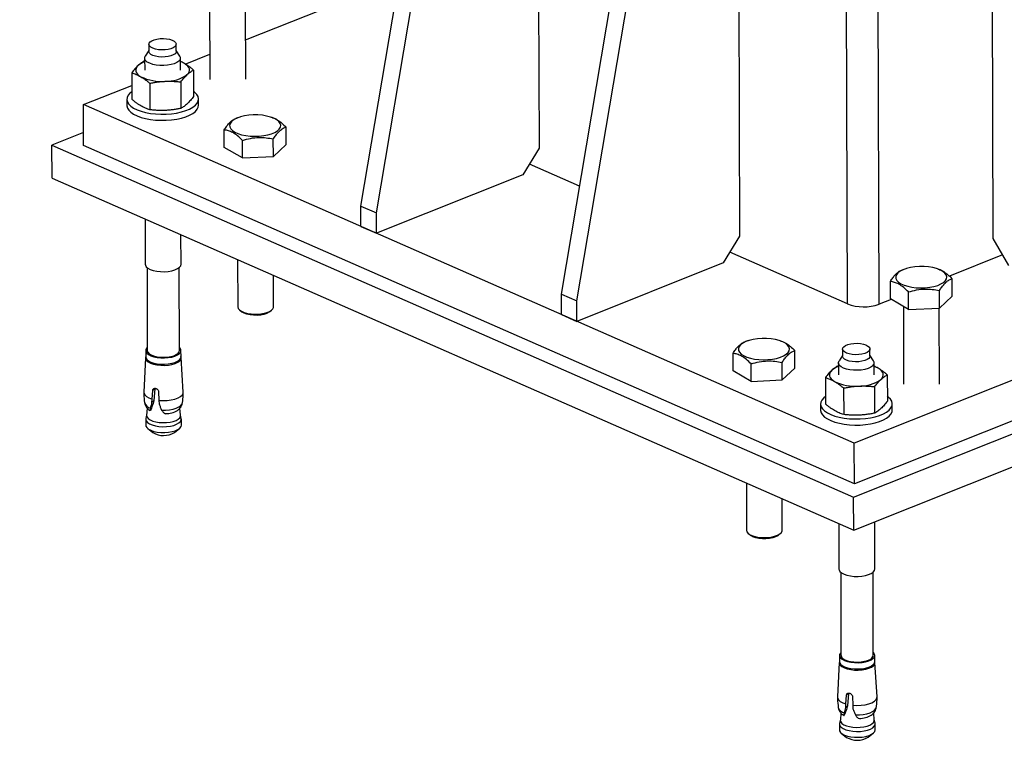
# Model space of a CAD drawing. Header units: millimetres. Extents: x 5 to 589, y 5 to 415.
# Tile 50 of 95: x 506 to 528, y 134 to 150. Entities that reach past the tile are written whole.
import ezdxf

# ---------------------------------------------------------------- set-up
doc = ezdxf.new("R2010")
doc.units = ezdxf.units.MM
doc.layers.add('NOTES', color=6, linetype='Continuous')
doc.layers.add('TRAIT-FORT', color=4, linetype='Continuous', lineweight=25)
doc.dimstyles.new('SLDDIMSTYLE7', dxfattribs={"dimtxt": 0.18, "dimasz": 1, "dimexe": 0, "dimexo": 0.0625, "dimgap": 0, "dimtad": 0, "dimtih": 1, "dimtoh": 1, "dimdec": 0, "dimrnd": 1e-09, "dimzin": 0, "dimdsep": 46, "dimtxsty": 'Standard', "dimblk1": 'DOT', "dimblk2": 'DOT', "dimsah": 1, "dimcen": 0.09, "dimadec": 0, "dimazin": 0, "dimtfac": 1, "dimtdec": 0, "dimtofl": 0, "dimtmove": 0, "dimatfit": 3, "dimldrblk": 'DOT', "dimfxl": 0, "dimfrac": 2, "dimtolj": 1, "dimtzin": 0, "dimarcsym": 0})

# ---------------------------------------------------------------- blocks, each defined once
blk = doc.blocks.new('_Dot')
at = {"color": 0, "linetype": 'ByBlock', "lineweight": -2}
blk.add_line((-0.5, 0), (-1, 0), dxfattribs=at)
at = {"color": 0, "linetype": 'ByBlock', "const_width": 0.5}
blk.add_lwpolyline([(-0.25, 0, 1), (0.25, 0, 1)], format="xyb", close=True, dxfattribs=at)

msp = doc.modelspace()

# ---------------------------------------------------------------- linework, layer by layer
at = {"layer": 'TRAIT-FORT', "color": 4, "linetype": 'Continuous', "lineweight": 25}
for p, q in [((524.8052, 143.3258), (524.7423, 165.9962)), ((525.512, 143.3194), (525.4491, 165.9899)), ((513.9525, 145.5046), (517.1699, 164.519)), ((517.8767, 164.5126), (517.9259, 146.8003)), ((514.2964, 145.3536), (517.5138, 164.368)), ((518.4233, 143.5414), (521.6406, 162.5558)), ((522.3475, 162.5494), (522.3966, 144.8371)), ((518.7672, 143.3904), (521.9845, 162.4047)), ((528.0022, 162.4986), (528.0514, 144.7863)), ((511.38, 149.2103), (514.2966, 150.3728)), ((510.5777, 150.0639), (510.5825, 148.3305)), ((511.3825, 148.3327), (511.3778, 150.0279)), ((509.2223, 148.9728), (509.142, 148.8498)), ((509.2219, 149.1145), (509.2223, 148.9556)), ((509.8323, 148.9573), (509.8319, 149.1162)), ((509.9133, 148.852), (509.8323, 148.9745)), ((509.1279, 148.7433), (509.1234, 148.7425)), ((509.1278, 148.8054), (509.1285, 148.5375)), ((509.9285, 148.5397), (509.9278, 148.8077)), ((510.0351, 148.6742), (510.5809, 148.8917)), ((508.8393, 148.4775), (508.8409, 147.8886)), ((510.2179, 148.5391), (510.2195, 147.9502)), ((509.9337, 148.2742), (509.9354, 147.6852)), ((507.7636, 147.7688), (508.8401, 148.1978)), ((509.2445, 148.2434), (509.2461, 147.6544)), ((508.7303, 147.8869), (508.7307, 147.7507)), ((510.3307, 147.7551), (510.3303, 147.8914)), ((524.9586, 140.2179), (507.7636, 147.7688)), ((507.7661, 146.8604), (507.7636, 147.7688)), ((511.2485, 147.4901), (511.18, 147.4683)), ((511.9715, 147.481), (511.9362, 147.492)), ((543.106, 147.4514), (524.9586, 140.2179)), ((510.9048, 146.816), (510.9037, 147.2057)), ((512.2834, 146.8776), (512.2823, 147.2673)), ((507.7653, 147.1482), (507.0592, 146.8668)), ((511.31, 146.5818), (511.3089, 146.9716)), ((511.9993, 146.6126), (511.9982, 147.0024)), ((507.0592, 146.8668), (524.9421, 139.0139)), ((507.0613, 146.131), (507.0592, 146.8668)), ((524.9612, 139.3095), (507.7661, 146.8604)), ((511.31, 146.5818), (510.9048, 146.816)), ((511.9993, 146.6126), (512.2834, 146.8776)), ((517.9259, 146.8003), (517.5642, 146.2014)), ((511.31, 146.5818), (511.9993, 146.6126)), ((524.9421, 139.0139), (543.8153, 146.5367)), ((543.1085, 146.5431), (524.9612, 139.3095)), ((518.8307, 145.9493), (517.7094, 146.4418)), ((507.0613, 146.131), (524.9442, 138.2781)), ((517.5642, 146.2014), (514.2977, 144.8994)), ((524.9442, 138.2781), (543.8174, 145.801)), ((513.9525, 145.5046), (514.2964, 145.3536)), ((513.9538, 145.0504), (513.9525, 145.5046)), ((509.1377, 145.2192), (509.1405, 144.2093)), ((514.2977, 144.8994), (514.2964, 145.3536)), ((513.9538, 145.0504), (514.2977, 144.8994)), ((509.9405, 144.2115), (509.9387, 144.8675)), ((522.3966, 144.8371), (522.0349, 144.2382)), ((528.0514, 144.7863), (528.3966, 144.1811)), ((511.2011, 144.3131), (511.204, 143.2623)), ((524.8052, 143.3258), (522.1801, 144.4785)), ((528.2627, 144.4158), (527.0798, 143.9443)), ((509.1807, 144.1365), (509.1859, 142.2838)), ((509.9059, 142.2858), (509.9007, 144.1385)), ((522.0349, 144.2382), (518.7684, 142.9362)), ((526.107, 144.1098), (526.0386, 144.0879)), ((526.8301, 144.1006), (526.7947, 144.1117)), ((512.004, 143.2645), (512.0021, 143.9614)), ((527.142, 143.4972), (527.1409, 143.887)), ((525.7634, 143.4356), (525.7623, 143.8254)), ((518.4233, 143.5414), (518.7672, 143.3904)), ((518.4245, 143.0872), (518.4233, 143.5414)), ((525.7798, 143.4262), (525.512, 143.3194)), ((526.1686, 143.2015), (525.7634, 143.4356)), ((526.1686, 143.2015), (526.1675, 143.5913)), ((526.8578, 143.2323), (526.8568, 143.6221)), ((526.8578, 143.2323), (527.142, 143.4972)), ((518.7684, 142.9362), (518.7672, 143.3904)), ((526.0532, 143.2681), (526.058, 141.5347)), ((526.1686, 143.2015), (526.8578, 143.2323)), ((526.858, 141.5369), (526.8533, 143.2321)), ((511.2492, 143.1854), (511.2981, 143.1462)), ((511.9106, 143.1479), (511.9593, 143.1874)), ((518.4245, 143.0872), (518.7684, 142.9362)), ((522.5972, 142.5065), (522.5288, 142.4847)), ((523.3203, 142.4974), (523.2849, 142.5085)), ((509.1484, 142.1242), (509.1063, 141.3565)), ((509.1534, 142.2837), (509.1538, 142.1429)), ((509.9388, 142.1451), (509.9384, 142.2858)), ((509.9906, 141.3589), (509.9442, 142.1264)), ((522.2536, 141.8324), (522.2525, 142.2221)), ((523.6321, 141.894), (523.6311, 142.2838)), ((524.6979, 142.177), (524.6175, 142.054)), ((524.6975, 142.3187), (524.6979, 142.1598)), ((525.3079, 142.1615), (525.3075, 142.3204)), ((525.3889, 142.0562), (525.3079, 142.1787)), ((522.6587, 141.5983), (522.6576, 141.988)), ((523.348, 141.6291), (523.3469, 142.0188)), ((523.348, 141.6291), (523.6321, 141.894)), ((524.6035, 141.9475), (524.599, 141.9467)), ((524.6033, 142.0096), (524.6041, 141.7417)), ((525.4041, 141.7439), (525.4033, 142.0119)), ((522.6587, 141.5983), (522.2536, 141.8324)), ((524.3149, 141.6817), (524.3165, 141.0928)), ((525.6934, 141.7434), (525.6951, 141.1544)), ((522.6587, 141.5983), (523.348, 141.6291)), ((525.4093, 141.4784), (525.4109, 140.8894)), ((509.2936, 141.2015), (509.3069, 141.3943)), ((509.3527, 141.437), (509.3069, 141.3943)), ((509.3527, 141.437), (509.3316, 141.1618)), ((509.4403, 141.3695), (509.4471, 141.1729)), ((524.72, 141.4476), (524.7217, 140.8586)), ((509.2917, 141.1245), (509.2936, 141.2015)), ((509.3316, 141.1618), (509.2917, 141.1245)), ((509.4471, 141.1729), (509.4535, 141.0945)), ((524.2059, 141.0911), (524.2063, 140.9549)), ((525.8063, 140.9593), (525.8059, 141.0956)), ((509.1715, 140.845), (509.1543, 140.7678)), ((509.1835, 140.9997), (509.1711, 140.8403)), ((509.2485, 140.9422), (509.2364, 140.9501)), ((509.2495, 140.9433), (509.2511, 140.9452)), ((509.2497, 140.943), (509.2529, 140.946)), ((509.2511, 140.9452), (509.2598, 140.9533)), ((509.2598, 140.9533), (509.2527, 140.9463)), ((509.5699, 140.8859), (509.5964, 140.8775)), ((509.9287, 140.8424), (509.9153, 141.0022)), ((509.9458, 140.77), (509.9283, 140.8471)), ((509.1526, 140.7522), (509.153, 140.6214)), ((509.948, 140.6236), (509.9476, 140.7544)), ((509.1978, 140.545), (509.309, 140.4558)), ((509.7928, 140.4572), (509.9035, 140.5469)), ((524.9612, 139.3095), (524.9586, 140.2179)), ((522.5499, 139.3295), (522.5528, 138.2787)), ((523.3528, 138.281), (523.3509, 138.9778)), ((524.9442, 138.2781), (524.9421, 139.0139)), ((524.6133, 138.4234), (524.6161, 137.4135)), ((525.4161, 137.4157), (525.4132, 138.4651)), ((522.5979, 138.2018), (522.6469, 138.1626)), ((523.2594, 138.1643), (523.3081, 138.2038)), ((524.6563, 137.3407), (524.6614, 135.488)), ((525.3814, 135.49), (525.3763, 137.3427)), ((524.624, 135.3284), (524.5818, 134.5607)), ((524.6289, 135.4879), (524.6293, 135.3471)), ((525.4143, 135.3493), (525.4139, 135.4901)), ((525.4662, 134.5632), (525.4197, 135.3306)), ((524.8283, 134.6412), (524.7825, 134.5985)), ((524.8283, 134.6412), (524.8071, 134.366)), ((524.7692, 134.4057), (524.7825, 134.5985)), ((524.9159, 134.5737), (524.9227, 134.3772)), ((524.6591, 134.2039), (524.6467, 134.0445)), ((524.7672, 134.3288), (524.7692, 134.4057)), ((524.8071, 134.366), (524.7672, 134.3288)), ((524.9227, 134.3772), (524.9291, 134.2987)), ((525.4042, 134.0466), (525.3909, 134.2064)), ((524.647, 134.0492), (524.6299, 133.972)), ((524.7241, 134.1464), (524.712, 134.1543)), ((524.725, 134.1475), (524.7267, 134.1494)), ((524.7253, 134.1472), (524.7285, 134.1502)), ((524.7267, 134.1494), (524.7354, 134.1575)), ((524.7354, 134.1575), (524.7283, 134.1505)), ((525.0455, 134.0901), (525.072, 134.0817)), ((525.4214, 133.9742), (525.4038, 134.0513)), ((524.6282, 133.9564), (524.6285, 133.8256)), ((525.4235, 133.8278), (525.4232, 133.9586)), ((524.6734, 133.7492), (524.7846, 133.66)), ((525.2684, 133.6614), (525.3791, 133.7512))]:
    msp.add_line(p, q, dxfattribs=at)
at = {"layer": 'TRAIT-FORT', "color": 4, "linetype": 'Continuous', "lineweight": 25, "flags": 128}
for points in [[(509.8051, 149.0637), (509.7671, 149.0373), (509.7151, 149.0154), (509.6522, 148.9993), (509.582, 148.99), (509.5086, 148.988), (509.4363, 148.9934), (509.3692, 149.0058), (509.3113, 149.0246), (509.2659, 149.0487), (509.2357, 149.0767), (509.2225, 149.1069), (509.2269, 149.1376), (509.2487, 149.1671), (509.2868, 149.1935), (509.3387, 149.2153), (509.4016, 149.2314), (509.4718, 149.2407), (509.5452, 149.2428), (509.6175, 149.2374), (509.6846, 149.2249), (509.7425, 149.2061), (509.7879, 149.182), (509.8181, 149.154), (509.8313, 149.1238), (509.8269, 149.0931), (509.8051, 149.0637)], [(509.8323, 148.9573), (509.8274, 148.9341), (509.8055, 148.9047), (509.7675, 148.8783), (509.7155, 148.8565), (509.6526, 148.8404), (509.5824, 148.8311), (509.509, 148.829), (509.4367, 148.8344), (509.3696, 148.8469), (509.3118, 148.8657), (509.2664, 148.8898), (509.2362, 148.9178), (509.2229, 148.948), (509.2223, 148.9556)], [(509.8926, 148.7388), (509.8488, 148.7075), (509.79, 148.6808), (509.7189, 148.66), (509.6389, 148.6461), (509.5537, 148.6397), (509.4673, 148.641), (509.3837, 148.6501), (509.3069, 148.6666), (509.2403, 148.6895), (509.1873, 148.718), (509.1501, 148.7506), (509.1306, 148.7858), (509.1297, 148.8219), (509.142, 148.8498)], [(510.0152, 148.6865), (509.9653, 148.7117), (509.928, 148.7267)], [(508.9813, 148.6402), (508.9539, 148.6094), (508.9362, 148.5774), (508.9288, 148.5447), (508.9316, 148.5119), (508.9446, 148.4796), (508.9676, 148.4482), (509.0002, 148.4184), (509.0418, 148.3907)], [(510.0757, 148.4369), (510.1032, 148.4677), (510.1208, 148.4998), (510.1282, 148.5325), (510.1254, 148.5653), (510.1124, 148.5976), (510.0894, 148.6289), (510.0568, 148.6587), (510.0152, 148.6865)], [(508.8405, 148.057), (508.8007, 148.0247), (508.7599, 147.9776), (508.7364, 147.9285), (508.7306, 147.8785), (508.7426, 147.8288), (508.7723, 147.7804), (508.8189, 147.7345), (508.8814, 147.692), (508.9583, 147.6539), (509.0481, 147.621), (509.1486, 147.5942), (509.2577, 147.5739), (509.3728, 147.5607), (509.4915, 147.5548), (509.611, 147.5564), (509.7287, 147.5654), (509.842, 147.5817), (509.9483, 147.6048), (510.0453, 147.6343), (510.1308, 147.6694), (510.2029, 147.7095), (510.2599, 147.7536), (510.3007, 147.8007), (510.3242, 147.8498), (510.33, 147.8997), (510.318, 147.9495), (510.2883, 147.9978), (510.2417, 148.0438), (510.2192, 148.0608)], [(508.7307, 147.7507), (508.731, 147.7423), (508.743, 147.6925), (508.7727, 147.6442), (508.8193, 147.5982), (508.8817, 147.5557), (508.9587, 147.5176), (509.0485, 147.4848), (509.149, 147.4579), (509.258, 147.4377), (509.3732, 147.4245), (509.4918, 147.4186), (509.6114, 147.4202), (509.7291, 147.4292), (509.8424, 147.4454), (509.9487, 147.4685), (510.0457, 147.498), (510.1312, 147.5332), (510.2033, 147.5732), (510.2603, 147.6173), (510.3011, 147.6644), (510.3246, 147.7135), (510.3307, 147.7551)], [(511.073, 147.3975), (511.0396, 147.357), (511.024, 147.3148), (511.0267, 147.2721), (511.0475, 147.2303), (511.0859, 147.1907), (511.1406, 147.1548), (511.2099, 147.1235), (511.2914, 147.0979), (511.3826, 147.0789), (511.4806, 147.0669), (511.5822, 147.0626), (511.6841, 147.0658), (511.7831, 147.0766), (511.876, 147.0947), (511.9598, 147.1193), (512.0318, 147.1499), (512.0896, 147.1852), (512.1316, 147.2243), (512.1562, 147.2658), (512.1626, 147.3085), (512.1508, 147.3509), (512.1211, 147.3917), (512.0743, 147.4296), (512.0121, 147.4634), (511.9364, 147.492), (511.8497, 147.5144), (511.7547, 147.5299), (511.6545, 147.5381), (511.5523, 147.5387), (511.4515, 147.5316), (511.3551, 147.5171), (511.2665, 147.4956), (511.1883, 147.468), (511.1231, 147.4349), (511.073, 147.3975)], [(509.1405, 144.2093), (509.1434, 144.1896), (509.1629, 144.1544), (509.2, 144.1218), (509.2531, 144.0934), (509.3196, 144.0704), (509.3965, 144.054), (509.4801, 144.0449), (509.5665, 144.0435), (509.6517, 144.05), (509.7317, 144.0639), (509.8027, 144.0847), (509.8615, 144.1113), (509.9053, 144.1426)], [(509.9053, 144.1426), (509.9321, 144.1771), (509.9405, 144.2115)], [(525.9316, 144.0172), (525.8982, 143.9767), (525.8826, 143.9344), (525.8853, 143.8917), (525.9061, 143.8499), (525.9445, 143.8104), (525.9992, 143.7744), (526.0685, 143.7431), (526.15, 143.7176), (526.2412, 143.6985), (526.3392, 143.6866), (526.4408, 143.6822), (526.5427, 143.6855), (526.6417, 143.6963), (526.7346, 143.7143), (526.8184, 143.739), (526.8904, 143.7695), (526.9482, 143.8049), (526.9901, 143.844), (527.0147, 143.8855), (527.0212, 143.9282), (527.0094, 143.9706), (526.9796, 144.0114), (526.9329, 144.0493), (526.8707, 144.0831), (526.795, 144.1116), (526.7083, 144.134), (526.6133, 144.1496), (526.5131, 144.1578), (526.4109, 144.1583), (526.3101, 144.1512), (526.2137, 144.1367), (526.125, 144.1153), (526.0469, 144.0876), (525.9817, 144.0546), (525.9316, 144.0172)], [(511.204, 143.2623), (511.2041, 143.2607), (511.2143, 143.2248), (511.2428, 143.1907), (511.2882, 143.16), (511.3484, 143.1342), (511.4205, 143.1144), (511.5012, 143.1015), (511.5867, 143.0962), (511.673, 143.0988), (511.7561, 143.109), (511.8321, 143.1265), (511.8974, 143.1504), (511.949, 143.1795), (511.9845, 143.2126), (512.0021, 143.248), (512.004, 143.2645)], [(511.9106, 143.1479), (511.9003, 143.1401), (511.8515, 143.1134), (511.7893, 143.0921), (511.7172, 143.0774), (511.639, 143.07), (511.5589, 143.0703), (511.4812, 143.0784), (511.4102, 143.0937), (511.3496, 143.1155), (511.3028, 143.1426), (511.2981, 143.1462)], [(522.4217, 142.4139), (522.3883, 142.3735), (522.3727, 142.3312), (522.3754, 142.2885), (522.3963, 142.2467), (522.4347, 142.2072), (522.4894, 142.1712), (522.5586, 142.1399), (522.6402, 142.1143), (522.7314, 142.0953), (522.8294, 142.0834), (522.931, 142.079), (523.0329, 142.0822), (523.1319, 142.0931), (523.2248, 142.1111), (523.3085, 142.1358), (523.3805, 142.1663), (523.4384, 142.2016), (523.4803, 142.2407), (523.5049, 142.2822), (523.5114, 142.3249), (523.4996, 142.3673), (523.4698, 142.4082), (523.4231, 142.4461), (523.3609, 142.4798), (523.2852, 142.5084), (523.1984, 142.5308), (523.1034, 142.5463), (523.0033, 142.5545), (522.9011, 142.5551), (522.8002, 142.548), (522.7039, 142.5335), (522.6152, 142.5121), (522.537, 142.4844), (522.4718, 142.4513), (522.4217, 142.4139)], [(509.1857, 142.3492), (509.1726, 142.3346), (509.1552, 142.2999), (509.1561, 142.2644), (509.1753, 142.2298), (509.2117, 142.1978), (509.2638, 142.1699), (509.3291, 142.1474), (509.4045, 142.1313), (509.4865, 142.1223), (509.5713, 142.121), (509.6549, 142.1273), (509.7334, 142.141), (509.8032, 142.1614), (509.8609, 142.1875), (509.9038, 142.2183)], [(525.2806, 142.2679), (525.2426, 142.2415), (525.1907, 142.2196), (525.1277, 142.2036), (525.0576, 142.1942), (524.9842, 142.1922), (524.9118, 142.1976), (524.8448, 142.21), (524.7869, 142.2289), (524.7415, 142.253), (524.7113, 142.2809), (524.698, 142.3111), (524.7025, 142.3418), (524.7243, 142.3713), (524.7623, 142.3977), (524.8143, 142.4195), (524.8772, 142.4356), (524.9474, 142.4449), (525.0208, 142.447), (525.0931, 142.4416), (525.1602, 142.4291), (525.2181, 142.4103), (525.2634, 142.3862), (525.2936, 142.3582), (525.3069, 142.328), (525.3025, 142.2973), (525.2806, 142.2679)], [(509.1537, 142.1477), (509.1502, 142.1366), (509.1512, 142.1006), (509.1706, 142.0656), (509.2075, 142.0331), (509.2603, 142.0048), (509.3265, 141.982), (509.403, 141.9656), (509.4862, 141.9566), (509.5721, 141.9552), (509.6569, 141.9616), (509.7365, 141.9755), (509.8072, 141.9962), (509.8657, 142.0227), (509.9093, 142.0538)], [(509.1538, 142.1429), (509.1565, 142.1236), (509.1757, 142.089), (509.2121, 142.0571), (509.2642, 142.0292), (509.3295, 142.0066), (509.4049, 141.9905), (509.4869, 141.9816), (509.5717, 141.9802), (509.6553, 141.9865), (509.7338, 142.0002), (509.8036, 142.0206), (509.8613, 142.0468), (509.9042, 142.0775)], [(509.1859, 142.2838), (509.186, 142.28), (509.1971, 142.2466), (509.2257, 142.2152), (509.2704, 142.1872), (509.3289, 142.1641), (509.3982, 142.1471), (509.475, 142.137), (509.5553, 142.1343), (509.6351, 142.1391), (509.7105, 142.1512), (509.7776, 142.1701), (509.8331, 142.1947), (509.8742, 142.2238)], [(509.8742, 142.2238), (509.8988, 142.2559), (509.9059, 142.2858)], [(509.9042, 142.0775), (509.9305, 142.1113), (509.9388, 142.1451)], [(525.3079, 142.1615), (525.3029, 142.1384), (525.2811, 142.1089), (525.2431, 142.0825), (525.1911, 142.0607), (525.1282, 142.0446), (525.058, 142.0353), (524.9846, 142.0332), (524.9123, 142.0386), (524.8452, 142.0511), (524.7873, 142.0699), (524.742, 142.094), (524.7118, 142.122), (524.6985, 142.1522), (524.6979, 142.1598)], [(525.3681, 141.943), (525.3244, 141.9117), (525.2655, 141.885), (525.1945, 141.8642), (525.1145, 141.8503), (525.0293, 141.8439), (524.9429, 141.8452), (524.8593, 141.8543), (524.7824, 141.8708), (524.7159, 141.8937), (524.6628, 141.9222), (524.6257, 141.9548), (524.6062, 141.99), (524.6052, 142.0261), (524.6175, 142.054)], [(525.4908, 141.8907), (525.4408, 141.9159), (525.4036, 141.931)], [(525.5513, 141.6411), (525.5787, 141.6719), (525.5963, 141.704), (525.6038, 141.7367), (525.601, 141.7695), (525.588, 141.8018), (525.565, 141.8331), (525.5324, 141.8629), (525.4908, 141.8907)], [(524.4569, 141.8445), (524.4294, 141.8136), (524.4118, 141.7816), (524.4043, 141.7489), (524.4071, 141.7161), (524.4201, 141.6838), (524.4431, 141.6524), (524.4757, 141.6227), (524.5174, 141.5949)], [(509.1063, 141.3565), (509.1087, 141.3323), (509.1286, 141.2941), (509.1674, 141.2585), (509.2232, 141.2271), (509.2936, 141.2015)], [(509.4471, 141.1729), (509.5401, 141.1683), (509.6334, 141.1719), (509.7229, 141.1837), (509.8046, 141.203), (509.8748, 141.2291), (509.9304, 141.2608), (509.9688, 141.2966), (509.9883, 141.335), (509.9906, 141.3589)], [(524.316, 141.2612), (524.2762, 141.2289), (524.2355, 141.1818), (524.212, 141.1327), (524.2062, 141.0827), (524.2182, 141.033), (524.2479, 140.9846), (524.2945, 140.9387), (524.3569, 140.8962), (524.4339, 140.8581), (524.5237, 140.8253), (524.6242, 140.7984), (524.7332, 140.7781), (524.8484, 140.7649), (524.967, 140.759), (525.0866, 140.7606), (525.2043, 140.7696), (525.3176, 140.7859), (525.4239, 140.809), (525.5209, 140.8385), (525.6064, 140.8736), (525.6785, 140.9137), (525.7355, 140.9578), (525.7763, 141.0049), (525.7998, 141.054), (525.8056, 141.1039), (525.7935, 141.1537), (525.7639, 141.2021), (525.7173, 141.248), (525.6948, 141.265)], [(509.5073, 140.9567), (509.5954, 140.9571), (509.6815, 140.9651), (509.7619, 140.9803), (509.8331, 141.0021), (509.8922, 141.0296), (509.9364, 141.0616), (509.964, 141.0966), (509.9732, 141.1253)], [(509.1711, 140.8403), (509.1709, 140.8334), (509.1806, 140.7994), (509.2076, 140.7671), (509.2506, 140.738), (509.3076, 140.7135), (509.376, 140.6947), (509.4524, 140.6826), (509.5334, 140.6776), (509.6152, 140.68), (509.6939, 140.6897), (509.7659, 140.7062), (509.8278, 140.7288), (509.8767, 140.7565), (509.9103, 140.7878), (509.9271, 140.8214), (509.9287, 140.8424)], [(524.2063, 140.9549), (524.2065, 140.9465), (524.2186, 140.8968), (524.2482, 140.8484), (524.2948, 140.8024), (524.3573, 140.7599), (524.4343, 140.7218), (524.524, 140.689), (524.6246, 140.6622), (524.7336, 140.6419), (524.8488, 140.6287), (524.9674, 140.6228), (525.0869, 140.6244), (525.2047, 140.6334), (525.318, 140.6496), (525.4243, 140.6728), (525.5213, 140.7022), (525.6068, 140.7374), (525.6788, 140.7775), (525.7359, 140.8215), (525.7766, 140.8686), (525.8002, 140.9177), (525.8063, 140.9593)], [(509.1543, 140.7678), (509.1526, 140.7506), (509.1628, 140.7149), (509.1912, 140.6811), (509.2363, 140.6506), (509.296, 140.6249), (509.3677, 140.6052), (509.4479, 140.5924), (509.5329, 140.5872), (509.6186, 140.5897), (509.7012, 140.5999), (509.7767, 140.6172), (509.8416, 140.641), (509.8929, 140.6699), (509.9281, 140.7028), (509.9457, 140.738), (509.9458, 140.77)], [(509.153, 140.6214), (509.1558, 140.6019), (509.1752, 140.5669), (509.2121, 140.5345), (509.2648, 140.5062), (509.331, 140.4834), (509.4073, 140.4671), (509.4904, 140.458), (509.5763, 140.4567), (509.6609, 140.4631), (509.7404, 140.4769), (509.8111, 140.4976), (509.8695, 140.5241), (509.913, 140.5552)], [(509.913, 140.5552), (509.9396, 140.5894), (509.948, 140.6236)], [(522.5528, 138.2787), (522.5528, 138.2771), (522.5631, 138.2412), (522.5916, 138.2071), (522.637, 138.1765), (522.6971, 138.1506), (522.7692, 138.1308), (522.8499, 138.1179), (522.9354, 138.1127), (523.0217, 138.1152), (523.1048, 138.1255), (523.1808, 138.1429), (523.2461, 138.1668), (523.2977, 138.1959), (523.3332, 138.229), (523.3509, 138.2645), (523.3528, 138.281)], [(523.2594, 138.1643), (523.249, 138.1565), (523.2002, 138.1298), (523.1381, 138.1086), (523.0659, 138.0938), (522.9877, 138.0864), (522.9076, 138.0867), (522.83, 138.0948), (522.759, 138.1101), (522.6984, 138.1319), (522.6515, 138.159), (522.6469, 138.1626)], [(524.6161, 137.4135), (524.6189, 137.3938), (524.6384, 137.3586), (524.6756, 137.326), (524.7287, 137.2976), (524.7952, 137.2746), (524.872, 137.2582), (524.9556, 137.2491), (525.042, 137.2477), (525.1272, 137.2542), (525.2072, 137.2681), (525.2783, 137.2889), (525.3371, 137.3155), (525.3809, 137.3468)], [(525.3809, 137.3468), (525.4076, 137.3813), (525.4161, 137.4157)], [(524.6613, 135.5534), (524.6482, 135.5389), (524.6308, 135.5041), (524.6317, 135.4686), (524.6508, 135.434), (524.6873, 135.4021), (524.7394, 135.3741), (524.8047, 135.3516), (524.8801, 135.3355), (524.9621, 135.3266), (525.0469, 135.3252), (525.1305, 135.3315), (525.209, 135.3452), (525.2787, 135.3656), (525.3364, 135.3917), (525.3794, 135.4225)], [(524.6293, 135.3519), (524.6258, 135.3408), (524.6267, 135.3048), (524.6461, 135.2698), (524.6831, 135.2373), (524.7359, 135.209), (524.8021, 135.1862), (524.8786, 135.1699), (524.9617, 135.1608), (525.0477, 135.1594), (525.1325, 135.1658), (525.2121, 135.1797), (525.2828, 135.2004), (525.3413, 135.2269), (525.3849, 135.258)], [(524.6293, 135.3471), (524.6321, 135.3278), (524.6512, 135.2932), (524.6877, 135.2613), (524.7398, 135.2334), (524.8051, 135.2108), (524.8805, 135.1947), (524.9625, 135.1858), (525.0473, 135.1844), (525.1309, 135.1907), (525.2094, 135.2044), (525.2791, 135.2248), (525.3368, 135.251), (525.3798, 135.2817)], [(524.6614, 135.488), (524.6616, 135.4842), (524.6727, 135.4508), (524.7013, 135.4194), (524.746, 135.3914), (524.8044, 135.3683), (524.8738, 135.3513), (524.9506, 135.3412), (525.0309, 135.3385), (525.1107, 135.3433), (525.1861, 135.3554), (525.2532, 135.3743), (525.3087, 135.3989), (525.3498, 135.428)], [(525.3498, 135.428), (525.3744, 135.4601), (525.3814, 135.49)], [(525.3798, 135.2817), (525.406, 135.3155), (525.4143, 135.3493)], [(524.5818, 134.5607), (524.5843, 134.5365), (524.6042, 134.4983), (524.6429, 134.4627), (524.6988, 134.4313), (524.7692, 134.4057)], [(524.9227, 134.3772), (525.0156, 134.3725), (525.109, 134.3761), (525.1985, 134.3879), (525.2802, 134.4072), (525.3504, 134.4333), (525.4059, 134.465), (525.4443, 134.5009), (525.4639, 134.5392), (525.4662, 134.5632)], [(524.9829, 134.1609), (525.071, 134.1613), (525.1571, 134.1693), (525.2375, 134.1845), (525.3087, 134.2064), (525.3677, 134.2338), (525.412, 134.2658), (525.4396, 134.3008), (525.4488, 134.3295)], [(524.6467, 134.0445), (524.6465, 134.0376), (524.6562, 134.0036), (524.6832, 133.9713), (524.7262, 133.9422), (524.7832, 133.9177), (524.8515, 133.8989), (524.928, 133.8868), (525.009, 133.8818), (525.0908, 133.8842), (525.1695, 133.8939), (525.2415, 133.9104), (525.3034, 133.9331), (525.3523, 133.9607), (525.3859, 133.992), (525.4026, 134.0256), (525.4042, 134.0466)], [(524.6299, 133.972), (524.6282, 133.9548), (524.6384, 133.9192), (524.6667, 133.8853), (524.7118, 133.8548), (524.7716, 133.8291), (524.8433, 133.8094), (524.9235, 133.7966), (525.0084, 133.7914), (525.0942, 133.7939), (525.1768, 133.8041), (525.2523, 133.8214), (525.3172, 133.8452), (525.3685, 133.8741), (525.4037, 133.907), (525.4213, 133.9422), (525.4214, 133.9742)], [(524.6285, 133.8256), (524.6314, 133.8061), (524.6507, 133.7711), (524.6877, 133.7387), (524.7404, 133.7104), (524.8065, 133.6876), (524.8829, 133.6713), (524.966, 133.6622), (525.0518, 133.6609), (525.1365, 133.6673), (525.216, 133.6811), (525.2866, 133.7018), (525.3451, 133.7283), (525.3886, 133.7594)], [(525.3886, 133.7594), (525.4151, 133.7936), (525.4235, 133.8278)]]:
    msp.add_lwpolyline(points, dxfattribs=at)
at = {"layer": 'TRAIT-FORT', "color": 4, "linetype": 'Continuous', "lineweight": 25}
for centre, radius, start, end in [((509.2842, 148.2827), 0.4686, 109.47561, 130.27466), ((509.8441, 148.8062), 0.083, 305.72835, 33.49896), ((509.5039, 149.3546), 1.069, 244.38547, 274.56513), ((509.6071, 149.1043), 0.8155, 268.72633, 305.07301), ((525.1673, 144.2862), 1.0264, 249.34437, 289.62668), ((509.8533, 142.2854), 0.0841, 306.95199, 51.45842), ((509.8598, 142.1215), 0.0839, 306.16091, 19.74628), ((524.7598, 141.4869), 0.4686, 109.47561, 130.27466), ((525.3197, 142.0104), 0.083, 305.72835, 33.49896), ((524.9795, 142.5589), 1.069, 244.38547, 274.56513), ((525.0827, 142.3085), 0.8155, 268.72633, 305.07301), ((509.2995, 141.1838), 0.1854, 200.09142, 257.87332), ((509.5899, 141.4167), 0.5392, 270.69428, 300.16107), ((509.5498, 140.864), 0.4739, 239.46381, 300.85421), ((525.3289, 135.4896), 0.0841, 306.95199, 51.45842), ((525.3354, 135.3257), 0.0839, 306.16091, 19.74628), ((524.7751, 134.388), 0.1854, 200.09142, 257.87332), ((525.0654, 134.6209), 0.5392, 270.69428, 300.16107), ((525.0254, 134.0682), 0.4739, 239.46381, 300.85421)]:
    msp.add_arc(centre, radius, start, end, dxfattribs=at)
for points, knots in [([(509.1234, 148.7425), (509.1117, 148.736), (509.0883, 148.723), (509.0529, 148.6994), (509.0172, 148.6725), (508.9933, 148.651), (508.9813, 148.6402)], [0, 0, 0, 0, 0.2488901, 0.4981338, 0.7487594, 1, 1, 1, 1]), ([(510.0152, 148.6865), (509.9983, 148.6959), (509.9692, 148.7122), (509.9402, 148.7251), (509.928, 148.7305)], [0, 0, 0, 0, 0.5797889, 1, 1, 1, 1]), ([(508.9813, 148.6402), (508.9694, 148.6288), (508.9457, 148.6059), (508.9102, 148.5664), (508.8747, 148.5238), (508.8511, 148.493), (508.8393, 148.4775)], [0, 0, 0, 0, 0.2486221, 0.4978734, 0.748733, 1, 1, 1, 1]), ([(508.8393, 148.4775), (508.856, 148.4723), (508.8893, 148.4618), (508.9398, 148.4421), (508.9906, 148.4191), (509.0247, 148.4002), (509.0418, 148.3907)], [0, 0, 0, 0, 0.2488901, 0.4981338, 0.7487594, 1, 1, 1, 1]), ([(510.2179, 148.5391), (510.2012, 148.5532), (510.1678, 148.5813), (510.1173, 148.6199), (510.0664, 148.6557), (510.0323, 148.6762), (510.0152, 148.6865)], [0, 0, 0, 0, 0.2488901, 0.4981338, 0.7487594, 1, 1, 1, 1]), ([(510.0757, 148.4369), (510.0876, 148.4476), (510.1113, 148.4689), (510.1469, 148.4958), (510.1825, 148.5195), (510.2061, 148.5326), (510.2179, 148.5391)], [0, 0, 0, 0, 0.2486221, 0.4978734, 0.748733, 1, 1, 1, 1]), ([(509.0418, 148.3907), (509.0587, 148.3806), (509.0925, 148.3602), (509.1433, 148.3246), (509.194, 148.2859), (509.2276, 148.2576), (509.2445, 148.2434)], [0, 0, 0, 0, 0.2486221, 0.4978734, 0.748733, 1, 1, 1, 1]), ([(509.2445, 148.2434), (509.2728, 148.2491), (509.3295, 148.2604), (509.4154, 148.2737), (509.502, 148.284), (509.56, 148.2874), (509.589, 148.289)], [0, 0, 0, 0, 0.2488901, 0.4981338, 0.7487594, 1, 1, 1, 1]), ([(509.589, 148.289), (509.6178, 148.2899), (509.6753, 148.2917), (509.7616, 148.2893), (509.8479, 148.2837), (509.9051, 148.2774), (509.9337, 148.2742)], [0, 0, 0, 0, 0.2486221, 0.4978734, 0.748733, 1, 1, 1, 1]), ([(509.9337, 148.2742), (509.9454, 148.2895), (509.9688, 148.3201), (510.0042, 148.3626), (510.0399, 148.4023), (510.0638, 148.4254), (510.0757, 148.4369)], [0, 0, 0, 0, 0.2488901, 0.4981338, 0.7487594, 1, 1, 1, 1]), ([(509.0436, 147.7413), (509.0267, 147.7514), (508.9929, 147.7717), (508.9421, 147.8074), (508.8914, 147.8461), (508.8578, 147.8744), (508.8409, 147.8886)], [0, 0, 0, 0, 0.24862213, 0.49787338, 0.74873303, 1, 1, 1, 1]), ([(510.2195, 147.9502), (510.2078, 147.9349), (510.1845, 147.9043), (510.1491, 147.8618), (510.1134, 147.8221), (510.0895, 147.799), (510.0775, 147.7875)], [0, 0, 0, 0, 0.2488901, 0.4981338, 0.7487594, 1, 1, 1, 1]), ([(509.2461, 147.6544), (509.2294, 147.6597), (509.1961, 147.6701), (509.1456, 147.6899), (509.0948, 147.7129), (509.0607, 147.7318), (509.0436, 147.7413)], [0, 0, 0, 0, 0.2488901, 0.4981338, 0.7487594, 1, 1, 1, 1]), ([(509.5908, 147.6396), (509.5621, 147.6387), (509.5045, 147.6369), (509.4182, 147.6394), (509.332, 147.645), (509.2747, 147.6513), (509.2461, 147.6544)], [0, 0, 0, 0, 0.2486221, 0.4978734, 0.748733, 1, 1, 1, 1]), ([(509.9354, 147.6852), (509.907, 147.6796), (509.8503, 147.6682), (509.7644, 147.6549), (509.6779, 147.6447), (509.6199, 147.6413), (509.5908, 147.6396)], [0, 0, 0, 0, 0.2488901, 0.4981338, 0.7487594, 1, 1, 1, 1]), ([(510.0775, 147.7875), (510.0657, 147.7768), (510.042, 147.7555), (510.0064, 147.7286), (509.9708, 147.7049), (509.9472, 147.6918), (509.9354, 147.6852)], [0, 0, 0, 0, 0.2486221, 0.4978734, 0.748733, 1, 1, 1, 1]), ([(510.9037, 147.2057), (510.9126, 147.2195), (510.9304, 147.247), (510.9575, 147.2855), (510.985, 147.3215), (511.0155, 147.3573), (511.0491, 147.3912), (511.0858, 147.4213), (511.1226, 147.4445), (511.1537, 147.4594), (511.1724, 147.4655), (511.1789, 147.4676)], [0, 0, 0, 0, 0.0991413, 0.1984669, 0.2985146, 0.3988906, 0.5286361, 0.6593124, 0.7926383, 0.9267085, 1, 1, 1, 1]), ([(511.9712, 147.4799), (511.9752, 147.479), (512.0152, 147.4703), (512.0887, 147.4309), (512.1893, 147.3589), (512.2511, 147.298), (512.2823, 147.2673)], [0, 0, 0, 0, 0.03894, 0.3922456, 0.6933383, 1, 1, 1, 1]), ([(511.3089, 146.9716), (511.2737, 147.006), (511.2025, 147.0755), (511.0971, 147.1467), (510.9965, 147.1897), (510.9348, 147.2003), (510.9037, 147.2057)], [0, 0, 0, 0, 0.2646075, 0.534953, 0.7653458, 1, 1, 1, 1]), ([(511.9982, 147.0024), (512.007, 147.0161), (512.0248, 147.0437), (512.0519, 147.0822), (512.0794, 147.1181), (512.11, 147.154), (512.1436, 147.1879), (512.1802, 147.2179), (512.217, 147.2412), (512.2511, 147.2573), (512.2727, 147.2643), (512.2823, 147.2673)], [0, 0, 0, 0, 0.0959759, 0.1921303, 0.2889837, 0.386155, 0.511758, 0.6382621, 0.7673312, 0.8971208, 1, 1, 1, 1]), ([(511.3089, 146.9716), (511.3687, 146.9883), (511.4895, 147.0222), (511.6687, 147.0406), (511.8401, 147.033), (511.9451, 147.0126), (511.9982, 147.0024)], [0, 0, 0, 0, 0.2646075, 0.534953, 0.7653458, 1, 1, 1, 1]), ([(525.7623, 143.8254), (525.7712, 143.8391), (525.789, 143.8667), (525.8161, 143.9052), (525.8436, 143.9411), (525.8741, 143.977), (525.9077, 144.0109), (525.9444, 144.041), (525.9812, 144.0641), (526.0123, 144.0791), (526.0309, 144.0851), (526.0375, 144.0873)], [0, 0, 0, 0, 0.0991413, 0.1984669, 0.2985146, 0.3988906, 0.5286361, 0.6593124, 0.7926383, 0.9267085, 1, 1, 1, 1]), ([(526.8298, 144.0996), (526.8338, 144.0987), (526.8738, 144.0899), (526.9473, 144.0506), (527.0479, 143.9786), (527.1097, 143.9177), (527.1409, 143.887)], [0, 0, 0, 0, 0.03894, 0.3922456, 0.6933383, 1, 1, 1, 1]), ([(526.8568, 143.6221), (526.8656, 143.6358), (526.8834, 143.6633), (526.9105, 143.7019), (526.938, 143.7378), (526.9686, 143.7736), (527.0022, 143.8076), (527.0388, 143.8376), (527.0756, 143.8609), (527.1097, 143.877), (527.1313, 143.8839), (527.1409, 143.887)], [0, 0, 0, 0, 0.0959759, 0.1921303, 0.2889837, 0.386155, 0.511758, 0.6382621, 0.7673312, 0.8971208, 1, 1, 1, 1]), ([(526.1675, 143.5913), (526.1323, 143.6256), (526.0611, 143.6951), (525.9557, 143.7664), (525.8551, 143.8093), (525.7934, 143.82), (525.7623, 143.8254)], [0, 0, 0, 0, 0.2646075, 0.534953, 0.7653458, 1, 1, 1, 1]), ([(526.1675, 143.5913), (526.2273, 143.608), (526.3481, 143.6418), (526.5273, 143.6602), (526.6986, 143.6526), (526.8037, 143.6323), (526.8568, 143.6221)], [0, 0, 0, 0, 0.2646075, 0.534953, 0.7653458, 1, 1, 1, 1]), ([(522.2525, 142.2221), (522.2614, 142.2359), (522.2791, 142.2634), (522.3062, 142.3019), (522.3337, 142.3379), (522.3643, 142.3737), (522.3979, 142.4077), (522.4345, 142.4377), (522.4713, 142.4609), (522.5025, 142.4758), (522.5211, 142.4819), (522.5277, 142.484)], [0, 0, 0, 0, 0.0991413, 0.1984669, 0.2985146, 0.3988906, 0.5286361, 0.6593124, 0.7926383, 0.9267085, 1, 1, 1, 1]), ([(523.32, 142.4963), (523.3239, 142.4954), (523.364, 142.4867), (523.4375, 142.4473), (523.538, 142.3753), (523.5999, 142.3145), (523.6311, 142.2838)], [0, 0, 0, 0, 0.03894, 0.3922456, 0.6933383, 1, 1, 1, 1]), ([(522.6576, 141.988), (522.6224, 142.0224), (522.5513, 142.0919), (522.4459, 142.1632), (522.3452, 142.2061), (522.2836, 142.2168), (522.2525, 142.2221)], [0, 0, 0, 0, 0.2646075, 0.534953, 0.7653458, 1, 1, 1, 1]), ([(523.3469, 142.0188), (523.3558, 142.0326), (523.3736, 142.0601), (523.4007, 142.0986), (523.4282, 142.1346), (523.4587, 142.1704), (523.4923, 142.2043), (523.529, 142.2344), (523.5658, 142.2576), (523.5999, 142.2738), (523.6215, 142.2807), (523.6311, 142.2838)], [0, 0, 0, 0, 0.0959759, 0.1921303, 0.2889837, 0.386155, 0.511758, 0.6382621, 0.7673312, 0.8971208, 1, 1, 1, 1]), ([(522.6576, 141.988), (522.7174, 142.0047), (522.8383, 142.0386), (523.0175, 142.057), (523.1888, 142.0494), (523.2939, 142.0291), (523.3469, 142.0188)], [0, 0, 0, 0, 0.2646075, 0.534953, 0.7653458, 1, 1, 1, 1]), ([(524.599, 141.9467), (524.5873, 141.9402), (524.5639, 141.9272), (524.5284, 141.9036), (524.4927, 141.8767), (524.4688, 141.8552), (524.4569, 141.8445)], [0, 0, 0, 0, 0.2488901, 0.4981338, 0.7487594, 1, 1, 1, 1]), ([(525.4908, 141.8907), (525.4739, 141.9001), (525.4448, 141.9165), (525.4157, 141.9293), (525.4035, 141.9348)], [0, 0, 0, 0, 0.5797889, 1, 1, 1, 1]), ([(525.6934, 141.7434), (525.6768, 141.7574), (525.6434, 141.7855), (525.5928, 141.8241), (525.5419, 141.8599), (525.5079, 141.8804), (525.4908, 141.8907)], [0, 0, 0, 0, 0.2488901, 0.4981338, 0.7487594, 1, 1, 1, 1]), ([(524.4569, 141.8445), (524.445, 141.833), (524.4213, 141.8101), (524.3857, 141.7707), (524.3502, 141.7281), (524.3267, 141.6972), (524.3149, 141.6817)], [0, 0, 0, 0, 0.2486221, 0.4978734, 0.748733, 1, 1, 1, 1]), ([(524.3149, 141.6817), (524.3315, 141.6765), (524.3649, 141.666), (524.4153, 141.6463), (524.4662, 141.6233), (524.5003, 141.6044), (524.5174, 141.5949)], [0, 0, 0, 0, 0.2488901, 0.4981338, 0.7487594, 1, 1, 1, 1]), ([(525.5513, 141.6411), (525.5631, 141.6518), (525.5869, 141.6731), (525.6224, 141.7), (525.658, 141.7237), (525.6816, 141.7368), (525.6934, 141.7434)], [0, 0, 0, 0, 0.2486221, 0.4978734, 0.748733, 1, 1, 1, 1]), ([(524.5174, 141.5949), (524.5343, 141.5848), (524.5681, 141.5644), (524.6188, 141.5288), (524.6695, 141.4901), (524.7032, 141.4618), (524.72, 141.4476)], [0, 0, 0, 0, 0.2486221, 0.4978734, 0.748733, 1, 1, 1, 1]), ([(524.72, 141.4476), (524.7484, 141.4533), (524.8051, 141.4646), (524.891, 141.4779), (524.9776, 141.4882), (525.0356, 141.4916), (525.0646, 141.4933)], [0, 0, 0, 0, 0.2488901, 0.4981338, 0.7487594, 1, 1, 1, 1]), ([(525.0646, 141.4933), (525.0933, 141.4941), (525.1509, 141.4959), (525.2372, 141.4935), (525.3234, 141.4879), (525.3807, 141.4816), (525.4093, 141.4784)], [0, 0, 0, 0, 0.2486221, 0.4978734, 0.748733, 1, 1, 1, 1]), ([(525.4093, 141.4784), (525.421, 141.4937), (525.4444, 141.5243), (525.4798, 141.5668), (525.5154, 141.6065), (525.5393, 141.6296), (525.5513, 141.6411)], [0, 0, 0, 0, 0.2488901, 0.4981338, 0.7487594, 1, 1, 1, 1]), ([(509.1075, 141.3495), (509.1075, 141.3367), (509.1077, 141.2606), (509.1173, 141.1851), (509.1252, 141.1223)], [0, 0, 0, 0, 0.1687817, 1, 1, 1, 1]), ([(509.3069, 141.3943), (509.3084, 141.4015), (509.3112, 141.4157), (509.3237, 141.4317), (509.3412, 141.4415), (509.3585, 141.4436), (509.3766, 141.4414), (509.395, 141.4352), (509.4155, 141.4209), (509.4313, 141.4016), (509.4387, 141.3835), (509.4399, 141.3727), (509.4403, 141.3695)], [0, 0, 0, 0, 0.1124592, 0.2248906, 0.3380769, 0.4519349, 0.5000095, 0.6132103, 0.7263901, 0.8400877, 0.9537547, 1, 1, 1, 1]), ([(509.9722, 141.1252), (509.9737, 141.135), (509.9853, 141.208), (509.9912, 141.2842), (509.9905, 141.3502), (509.9905, 141.3521)], [0, 0, 0, 0, 0.1312689, 0.9754827, 1, 1, 1, 1]), ([(509.1256, 141.1205), (509.1256, 141.1197), (509.1267, 141.0977), (509.1433, 141.0576), (509.1749, 141.0053), (509.2084, 140.9696), (509.2324, 140.9543), (509.2393, 140.9498)], [0, 0, 0, 0, 0.0109467, 0.3060742, 0.5856319, 0.8795613, 1, 1, 1, 1]), ([(509.3316, 141.1618), (509.3212, 141.1248), (509.3004, 141.0503), (509.2734, 140.9858), (509.2598, 140.9533)], [0, 0, 0, 0, 0.4965987, 1, 1, 1, 1]), ([(509.2606, 141.0025), (509.2662, 141.0217), (509.2774, 141.0602), (509.2869, 141.103), (509.2917, 141.1245)], [0, 0, 0, 0, 0.4983323, 1, 1, 1, 1]), ([(509.4535, 141.0945), (509.4611, 141.0708), (509.4762, 141.0234), (509.4969, 140.979), (509.5073, 140.9567)], [0, 0, 0, 0, 0.4984187, 1, 1, 1, 1]), ([(509.8574, 140.9485), (509.8587, 140.9493), (509.8763, 140.9597), (509.9052, 140.9869), (509.9406, 141.0317), (509.9639, 141.078), (509.969, 141.1097), (509.971, 141.122)], [0, 0, 0, 0, 0.0216409, 0.2941993, 0.5614103, 0.8282214, 1, 1, 1, 1]), ([(524.5192, 140.9455), (524.5023, 140.9556), (524.4685, 140.976), (524.4177, 141.0116), (524.367, 141.0503), (524.3333, 141.0786), (524.3165, 141.0928)], [0, 0, 0, 0, 0.24862213, 0.49787338, 0.74873303, 1, 1, 1, 1]), ([(525.6951, 141.1544), (525.6834, 141.1391), (525.66, 141.1085), (525.6246, 141.066), (525.589, 141.0263), (525.5651, 141.0032), (525.5531, 140.9917)], [0, 0, 0, 0, 0.2488901, 0.4981338, 0.7487594, 1, 1, 1, 1]), ([(509.2606, 141.0025), (509.2584, 140.9948), (509.2542, 140.9791), (509.2503, 140.9588), (509.2508, 140.9501), (509.2511, 140.9452)], [0, 0, 0, 0, 0.2924803, 0.5940455, 1, 1, 1, 1]), ([(509.5073, 140.9567), (509.5126, 140.9476), (509.5233, 140.9291), (509.5444, 140.9041), (509.5606, 140.8926), (509.5699, 140.8859)], [0, 0, 0, 0, 0.2924803, 0.5940455, 1, 1, 1, 1]), ([(524.7217, 140.8586), (524.705, 140.8639), (524.6717, 140.8743), (524.6212, 140.8941), (524.5703, 140.9171), (524.5362, 140.936), (524.5192, 140.9455)], [0, 0, 0, 0, 0.2488901, 0.4981338, 0.7487594, 1, 1, 1, 1]), ([(525.0664, 140.8438), (525.0377, 140.8429), (524.9801, 140.8411), (524.8938, 140.8436), (524.8075, 140.8492), (524.7503, 140.8555), (524.7217, 140.8586)], [0, 0, 0, 0, 0.2486221, 0.4978734, 0.748733, 1, 1, 1, 1]), ([(525.4109, 140.8894), (525.3826, 140.8838), (525.3259, 140.8724), (525.24, 140.8591), (525.1534, 140.8489), (525.0954, 140.8455), (525.0664, 140.8438)], [0, 0, 0, 0, 0.2488901, 0.4981338, 0.7487594, 1, 1, 1, 1]), ([(525.5531, 140.9917), (525.5413, 140.981), (525.5175, 140.9597), (525.4819, 140.9328), (525.4464, 140.9091), (525.4228, 140.896), (525.4109, 140.8894)], [0, 0, 0, 0, 0.2486221, 0.4978734, 0.748733, 1, 1, 1, 1]), ([(524.7825, 134.5985), (524.7839, 134.6057), (524.7868, 134.6199), (524.7993, 134.6359), (524.8167, 134.6457), (524.8341, 134.6478), (524.8521, 134.6457), (524.8705, 134.6394), (524.8911, 134.6251), (524.9068, 134.6058), (524.9143, 134.5877), (524.9155, 134.5769), (524.9159, 134.5737)], [0, 0, 0, 0, 0.1124592, 0.2248906, 0.3380769, 0.4519349, 0.5000095, 0.6132103, 0.7263901, 0.8400877, 0.9537547, 1, 1, 1, 1]), ([(524.583, 134.5538), (524.5831, 134.5409), (524.5833, 134.4648), (524.5928, 134.3893), (524.6007, 134.3265)], [0, 0, 0, 0, 0.1687817, 1, 1, 1, 1]), ([(525.4477, 134.3294), (525.4493, 134.3392), (525.4608, 134.4122), (525.4668, 134.4884), (525.4661, 134.5544), (525.4661, 134.5563)], [0, 0, 0, 0, 0.1312689, 0.9754827, 1, 1, 1, 1]), ([(524.6012, 134.3247), (524.6012, 134.3239), (524.6022, 134.3019), (524.6188, 134.2618), (524.6505, 134.2096), (524.684, 134.1738), (524.7079, 134.1585), (524.7149, 134.1541)], [0, 0, 0, 0, 0.0109467, 0.3060742, 0.5856319, 0.8795613, 1, 1, 1, 1]), ([(524.7361, 134.2067), (524.734, 134.199), (524.7297, 134.1833), (524.7259, 134.163), (524.7264, 134.1543), (524.7267, 134.1494)], [0, 0, 0, 0, 0.2924803, 0.5940455, 1, 1, 1, 1]), ([(524.8071, 134.366), (524.7968, 134.329), (524.7759, 134.2545), (524.749, 134.19), (524.7354, 134.1575)], [0, 0, 0, 0, 0.4965987, 1, 1, 1, 1]), ([(524.7361, 134.2067), (524.7417, 134.2259), (524.753, 134.2644), (524.7625, 134.3073), (524.7672, 134.3288)], [0, 0, 0, 0, 0.4983323, 1, 1, 1, 1]), ([(524.9291, 134.2987), (524.9366, 134.275), (524.9517, 134.2276), (524.9725, 134.1832), (524.9829, 134.1609)], [0, 0, 0, 0, 0.4984187, 1, 1, 1, 1]), ([(525.333, 134.1527), (525.3343, 134.1535), (525.3519, 134.1639), (525.3808, 134.1911), (525.4162, 134.2359), (525.4395, 134.2822), (525.4446, 134.3139), (525.4466, 134.3263)], [0, 0, 0, 0, 0.0216409, 0.2941993, 0.5614103, 0.8282214, 1, 1, 1, 1]), ([(524.9829, 134.1609), (524.9882, 134.1518), (524.9988, 134.1333), (525.02, 134.1083), (525.0362, 134.0968), (525.0455, 134.0901)], [0, 0, 0, 0, 0.2924803, 0.5940455, 1, 1, 1, 1])]:
    msp.add_open_spline(points, degree=3, knots=knots, dxfattribs=at)

# ---------------------------------------------------------------- leaders
at = {"layer": 'NOTES', "color": 211}
for points in [[(554.3486, 180.889), (469.315, 145.1624)], [(524.3219, 173.0408), (469.315, 145.1624)]]:
    msp.add_leader(points, dimstyle='SLDDIMSTYLE7', dxfattribs=at)

doc.saveas('drawing.dxf')
